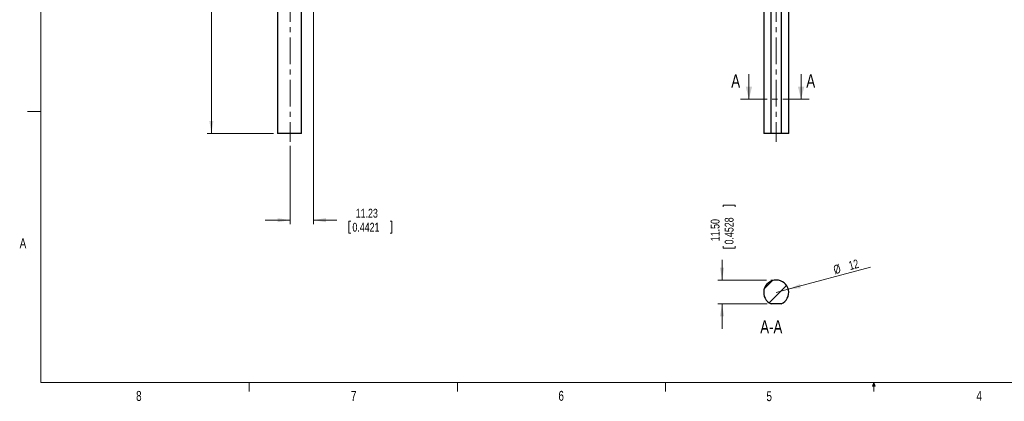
# Model space of a CAD drawing. Header units: millimetres. Extents: x 11 to 421, y 5 to 275.
# Tile 1 of 4: x 11 to 247, y 5 to 97. Entities that reach past the tile are written whole.
import ezdxf

# ---------------------------------------------------------------- set-up
doc = ezdxf.new("R2010")
doc.units = ezdxf.units.MM
doc.linetypes.add('CENTER', pattern=[10.16, 6.35, -1.27, 1.27, -1.27])
doc.linetypes.add('CENTERX2', pattern=[20.32, 12.7, -2.54, 2.54, -2.54])
doc.styles.add('SLDTEXTSTYLE0', font='TXT', dxfattribs={"width": 0.75})
doc.dimstyles.new('SLDDIMSTYLE0', dxfattribs={"dimtxt": 2.116667, "dimasz": 3, "dimexe": 0, "dimexo": 0.0625, "dimgap": 0.529167, "dimtad": 0, "dimlfac": 2, "dimrnd": 1e-09, "dimzin": 4, "dimdsep": 46, "dimtxsty": 'SLDTEXTSTYLE0', "dimsah": 1, "dimcen": 0.09, "dimadec": 0, "dimazin": 0, "dimtfac": 1, "dimtofl": 0, "dimtmove": 0, "dimatfit": 3, "dimfxl": 1, "dimtolj": 1, "dimtzin": 12, "dimarcsym": 0})
doc.dimstyles.new('SLDDIMSTYLE3', dxfattribs={"dimtxt": 2.116667, "dimasz": 3, "dimexe": 0, "dimexo": 0.0625, "dimgap": 0.529167, "dimtad": 0, "dimlfac": 2, "dimrnd": 1e-09, "dimzin": 12, "dimdsep": 46, "dimtxsty": 'SLDTEXTSTYLE0', "dimsah": 1, "dimcen": 0.09, "dimadec": 0, "dimazin": 0, "dimtfac": 1, "dimtofl": 0, "dimtmove": 0, "dimatfit": 3, "dimfxl": 1, "dimtolj": 1, "dimtzin": 12, "dimarcsym": 0})
doc.dimstyles.new('SLDDIMSTYLE7', dxfattribs={"dimtxt": 2.116667, "dimasz": 3, "dimexe": 0, "dimexo": 0.0625, "dimgap": 0.529167, "dimtad": 0, "dimdec": 0, "dimlfac": 2, "dimrnd": 1e-09, "dimzin": 12, "dimdsep": 46, "dimtxsty": 'SLDTEXTSTYLE0', "dimsah": 1, "dimcen": 0.09, "dimadec": 0, "dimazin": 0, "dimtol": 1, "dimtp": 1, "dimtm": 1, "dimtfac": 1, "dimtdec": 0, "dimtofl": 0, "dimtmove": 0, "dimatfit": 3, "dimfxl": 1, "dimtolj": 1, "dimarcsym": 0})
doc.dimstyles.new('SLDDIMSTYLE9', dxfattribs={"dimtxt": 2.116667, "dimasz": 3, "dimexe": 0, "dimexo": 0.0625, "dimgap": 0.529167, "dimtad": 2, "dimlfac": 2, "dimrnd": 1e-09, "dimzin": 12, "dimdsep": 46, "dimtxsty": 'SLDTEXTSTYLE0', "dimsah": 1, "dimcen": 0.09, "dimadec": 0, "dimazin": 0, "dimtfac": 1, "dimtofl": 0, "dimtmove": 0, "dimatfit": 3, "dimfxl": 1, "dimtolj": 1, "dimtzin": 12, "dimarcsym": 0})

# ---------------------------------------------------------------- blocks, each defined once
blk = doc.blocks.new('*D20')
at = {"color": 7, "linetype": 'Continuous', "lineweight": 0}
for p, q in [((72.14, 194.79), (55.86, 194.79)), ((56.86, 194.79), (56.86, 146.52)), ((57.11, 143.94), (59.96, 143.94)), ((57.11, 143.94), (57.11, 143.51)), ((59.96, 143.94), (59.96, 143.51)), ((57.11, 126.5), (57.11, 126.93)), ((57.11, 126.5), (59.96, 126.5)), ((59.96, 126.5), (59.96, 126.93)), ((56.86, 69.79), (56.86, 123.63)), ((71.74, 69.79), (55.86, 69.79))]:
    blk.add_line(p, q, dxfattribs=at)
for points in [[(56.86, 194.79), (56.36, 191.79), (57.36, 191.79)], [(56.86, 69.79), (57.36, 72.79), (56.36, 72.79)]]:
    blk.add_solid(points, dxfattribs=at)
at = {"color": 7, "linetype": 'Continuous', "lineweight": 0, "attachment_point": 1, "rotation": 90, "style": 'SLDTEXTSTYLE0'}
for s, insert, char_height in [('±0.0394', (58.29, 136.74), 1.323), ('±1', (54.93, 136.98), 1.323), ('250', (54.13, 131.52), 2.117), ('9.8425', (57.49, 127.36), 2.117)]:
    blk.add_mtext(s, dxfattribs=dict(at, insert=insert, char_height=char_height))
blk = doc.blocks.new('*D21')
at = {"color": 7, "linetype": 'Continuous', "lineweight": 0}
for p, q in [((81.36, 129.21), (81.36, 47.96)), ((75.74, 66.79), (75.74, 47.96)), ((75.74, 48.96), (69.74, 48.96)), ((81.36, 48.96), (86.99, 48.96)), ((89.87, 48.7), (89.87, 45.85)), ((89.87, 48.7), (90.3, 48.7)), ((100.18, 48.7), (99.75, 48.7)), ((100.18, 48.7), (100.18, 45.85)), ((89.87, 45.85), (90.3, 45.85)), ((100.18, 45.85), (99.75, 45.85))]:
    blk.add_line(p, q, dxfattribs=at)
for points in [[(75.74, 48.96), (72.74, 49.46), (72.74, 48.46)], [(81.36, 48.96), (84.36, 48.46), (84.36, 49.46)]]:
    blk.add_solid(points, dxfattribs=at)
at = {"color": 7, "linetype": 'Continuous', "lineweight": 0, "char_height": 2.117, "attachment_point": 1, "style": 'SLDTEXTSTYLE0'}
for s, insert in [('11.23', (91.51, 51.68)), ('0.4421', (90.72, 48.32))]:
    blk.add_mtext(s, dxfattribs=dict(at, insert=insert))
blk = doc.blocks.new('*D29')
at = {"color": 7, "linetype": 'Continuous', "lineweight": 0}
for p, q in [((179.72, 52.59), (182.58, 52.59)), ((179.72, 52.59), (179.72, 52.16)), ((182.58, 52.59), (182.58, 52.16)), ((179.72, 42.27), (179.72, 42.7)), ((182.58, 42.27), (182.58, 42.7)), ((179.72, 42.27), (182.58, 42.27)), ((179.47, 34.58), (179.47, 39.4)), ((190.14, 34.58), (178.47, 34.58)), ((190.27, 28.83), (178.47, 28.83)), ((179.47, 28.83), (179.47, 22.83))]:
    blk.add_line(p, q, dxfattribs=at)
for points in [[(179.47, 34.58), (179.97, 37.58), (178.97, 37.58)], [(179.47, 28.83), (178.97, 25.83), (179.97, 25.83)]]:
    blk.add_solid(points, dxfattribs=at)
at = {"color": 7, "linetype": 'Continuous', "lineweight": 0, "char_height": 2.117, "attachment_point": 1, "rotation": 90, "style": 'SLDTEXTSTYLE0'}
for s, insert in [('11.50', (176.74, 43.91)), ('0.4528', (180.1, 43.13))]:
    blk.add_mtext(s, dxfattribs=dict(at, insert=insert))
blk = doc.blocks.new('*D30')
at = {"color": 7, "linetype": 'Continuous', "lineweight": 0}
for q in [(215.1, 37.64), (192.47, 31.58)]:
    blk.add_line((195.37, 32.36), q, dxfattribs=at)
blk.add_solid([(195.37, 32.36), (198.39, 32.65), (198.14, 33.62)], dxfattribs=at)
at = {"color": 7, "linetype": 'Continuous', "lineweight": 0, "char_height": 2.117, "attachment_point": 1, "rotation": 15, "style": 'SLDTEXTSTYLE0'}
for s, insert in [('%%c', (206, 38.02)), (' 12', (209.09, 38.85))]:
    blk.add_mtext(s, dxfattribs=dict(at, insert=insert))

msp = doc.modelspace()

# ---------------------------------------------------------------- hatches: boundary and pattern name
at = {"linetype": 'Continuous', "lineweight": 0}
h = msp.add_hatch(dxfattribs=at)
h.set_pattern_fill('ANSI31', style=0)
edge = h.paths.add_edge_path(flags=0)
edge.add_line((191.26997, 28.82978), (193.66788, 28.82978))
edge.add_arc((192.46892, 31.57978), 3, 293.5564643, 606.4435357)
h = msp.add_hatch(dxfattribs=at)
h.set_pattern_fill('ANSI31', style=0)
edge = h.paths.add_edge_path(flags=0)
edge.add_line((191.26997, 28.82978), (193.66788, 28.82978))
edge.add_arc((192.46892, 31.57978), 3, 293.5564643, 606.4435357)

# ---------------------------------------------------------------- linework, layer by layer
at = {"color": 7, "linetype": 'Continuous', "lineweight": 0}
for p, q in [((15.90679, 270.30866), (15.90679, 9.95866)), ((185.90883, 83.98498), (185.90883, 77.98498)), ((198.44452, 83.98498), (198.44452, 77.98498)), ((15.90679, 75.04616), (12.73179, 75.04616)), ((192.46892, 34.57978), (191.13971, 34.57978)), ((415.95679, 9.95866), (15.90679, 9.95866)), ((65.90669, 9.95866), (65.90669, 7.80476)), ((115.91294, 9.95866), (115.91294, 7.80476)), ((165.91919, 9.95866), (165.91919, 7.80476)), ((215.58886, 9.0805), (215.92544, 9.95866)), ((215.92544, 9.95866), (215.92544, 7.80476)), ((215.92544, 9.95866), (216.24434, 9.0805)), ((216.24434, 9.0805), (215.58886, 9.0805))]:
    msp.add_line(p, q, dxfattribs=at)
at = {"color": 7, "linetype": 'CENTERX2', "lineweight": 0, "ltscale": 0.5}
for p, q in [((75.74003, 194.38729), (75.74003, 67.78729)), ((192.46892, 194.38729), (192.46892, 67.78729))]:
    msp.add_line(p, q, dxfattribs=at)
at = {"color": 7, "linetype": 'Continuous', "lineweight": 30}
for p, q in [((78.49003, 69.7873), (78.49003, 127.28729)), ((191.26997, 69.7873), (191.26997, 127.28729)), ((193.66788, 127.28729), (193.66788, 69.7873)), ((78.49003, 69.7873), (72.74003, 69.7873)), ((191.26997, 69.7873), (189.46892, 69.7873)), ((193.66788, 69.7873), (191.26997, 69.7873)), ((195.46892, 69.7873), (193.66788, 69.7873)), ((193.66788, 28.82978), (191.26997, 28.82978))]:
    msp.add_line(p, q, dxfattribs=at)
at = {"color": 7, "linetype": 'CENTER', "lineweight": 0}
msp.add_line((183.90883, 77.98498), (200.44452, 77.98498), dxfattribs=at)
at = {"color": 7, "linetype": 'Continuous', "lineweight": 30}
msp.add_arc((192.46892, 31.57978), 3, 293.5564643, 246.4435357, dxfattribs=at)
for points in [[(72.74003, 127.28729), (72.74003, 69.7873)], [(189.46892, 127.28729), (189.46892, 69.7873)], [(195.46892, 69.7873), (195.46892, 127.28729)]]:
    msp.add_open_spline(points, degree=1, dxfattribs=at)
at = {"color": 7, "linetype": 'Continuous', "lineweight": 0}
for points in [[(185.90883, 77.98498), (186.65883, 80.98498), (185.15883, 80.98498)], [(198.44452, 77.98498), (199.19452, 80.98498), (197.69452, 80.98498)]]:
    msp.add_solid(points, dxfattribs=at)

# ---------------------------------------------------------------- texts
at = {"color": 7, "linetype": 'Continuous', "char_height": 3.175, "attachment_point": 1, "style": 'SLDTEXTSTYLE0'}
for insert in [(181.67618, 83.98184), (199.69636, 83.98498)]:
    msp.add_mtext('A', dxfattribs=dict(at, insert=insert))
at = {"color": 7, "linetype": 'Continuous', "lineweight": 0, "attachment_point": 1, "style": 'SLDTEXTSTYLE0'}
for s, insert, char_height in [('A', (10.82065, 44.59859), 2.38125), ('A-A', (188.63246, 24.93924), 3.175), ('8', (38.78007, 7.94925), 2.38125), ('7', (90.35864, 7.95683), 2.38125), ('6', (140.17816, 7.96685), 2.38125), ('5', (190.12194, 7.8889), 2.38125), ('4', (240.54117, 7.96858), 2.38125)]:
    msp.add_mtext(s, dxfattribs=dict(at, insert=insert, char_height=char_height))

# ---------------------------------------------------------------- dimensions: what is measured, and where the dimension line sits
at = {"color": 7, "linetype": 'Continuous', "lineweight": 0}
for base, p1, p2, dimstyle, picture, middle in [((56.85503, 69.78729), (73.14003, 194.78729), (72.74003, 69.78729), 'SLDDIMSTYLE7', '*D20', (56.85503, 135.07411)), ((179.46892, 34.57978), (191.26997, 28.82978), (191.13971, 34.57978), 'SLDDIMSTYLE0', '*D29', (179.46892, 47.42975))]:
    dim = msp.add_linear_dim(base=base, p1=p1, p2=p2, angle=90, dimstyle=dimstyle, dxfattribs=at)
    dim.commit()
    dim.dimension.update_dxf_attribs({"geometry": picture, "text_midpoint": middle, "dimtype": 160})
dim = msp.add_linear_dim(base=(81.35503, 48.95524), p1=(75.74003, 67.78729), p2=(81.35503, 130.21229), dimstyle='SLDDIMSTYLE3', dxfattribs=at)
dim.commit()
dim.dimension.update_dxf_attribs({"geometry": '*D21', "text_midpoint": (95.02351, 48.95524), "dimtype": 160})
dim = msp.add_radius_dim(center=(192.46892, 31.57978), mpoint=(195.3667, 32.35624), text='%%c 12', dimstyle='SLDDIMSTYLE9', override={"dimpost": '<>'}, dxfattribs=at)
dim.commit()
dim.dimension.update_dxf_attribs({"geometry": '*D30', "text_midpoint": (210.21022, 36.33356), "dimtype": 164})

doc.saveas('drawing.dxf')
